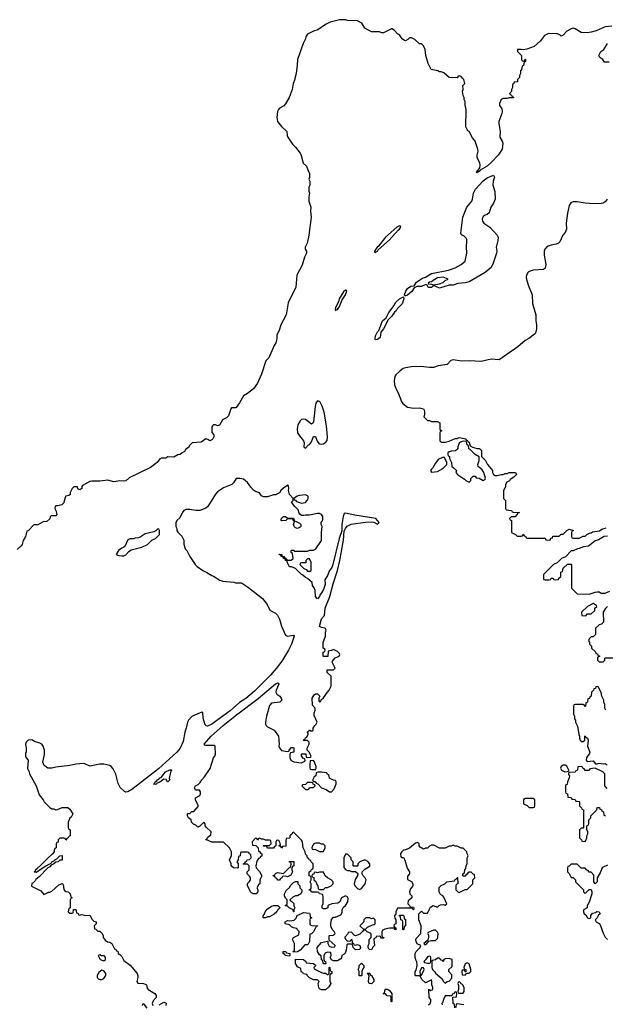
# Model space of a CAD drawing. Header units: inches. Extents: x 2528705 to 2676837, y 911742 to 1023252.
# Tile 26 of 143: x 2571788 to 2577652, y 920722 to 930589. Entities that reach past the tile are written whole.
import ezdxf

# ---------------------------------------------------------------- set-up
doc = ezdxf.new("R2010")
doc.units = ezdxf.units.IN
doc.header["$MEASUREMENT"] = 0
doc.layers.add('C5972', color=7, linetype='Continuous')
doc.layers.add('C5973', color=7, linetype='Continuous')

msp = doc.modelspace()

# ---------------------------------------------------------------- linework, layer by layer
at = {"layer": 'C5972', "color": 5}
for points, elevation in [([(2574544.3, 930000), (2574542, 929990), (2574526.3, 929950), (2574517.6, 929890), (2574486, 929810), (2574450, 929747), (2574433.4, 929726.6), (2574390, 929701.6), (2574378.4, 929690), (2574368.5, 929670), (2574363, 929610), (2574370.8, 929570), (2574410, 929518), (2574462, 929470), (2574464.7, 929430), (2574471.3, 929410), (2574521.1, 929341.1), (2574550, 929311), (2574596, 929250), (2574607.1, 929227.1), (2574626, 929150), (2574659.8, 929119.8), (2574675.3, 929075.3), (2574691, 929050), (2574691.3, 929008.7), (2574682, 928990), (2574694, 928970), (2574694, 928930), (2574682, 928910), (2574682, 928870), (2574691.3, 928850), (2574684.7, 928810), (2574684.7, 928770), (2574702.8, 928710), (2574698.8, 928670), (2574706, 928610), (2574684, 928430), (2574667.3, 928350), (2574646.8, 928310), (2574646.8, 928290), (2574658.8, 928270), (2574658.8, 928250), (2574638.8, 928210), (2574616.3, 928130), (2574563, 928030), (2574552.7, 927907.3), (2574475.5, 927750), (2574454.9, 927630), (2574404, 927530), (2574385.4, 927474.6), (2574361, 927430), (2574362.8, 927390), (2574353.4, 927350), (2574335.8, 927324.2), (2574281.1, 927198.9), (2574250.8, 927169.2), (2574210, 927038), (2574170, 926948), (2574130, 926889), (2574070, 926842), (2574030, 926818), (2573990, 926748), (2573956.9, 926703.1), (2573950, 926698), (2573910, 926698), (2573902, 926690), (2573879.8, 926620.2), (2573859.8, 926600.2), (2573819.6, 926580.4), (2573790, 926526), (2573770, 926518), (2573750, 926528), (2573730, 926528), (2573719.6, 926520.4), (2573711.6, 926508.4), (2573711.6, 926451.6), (2573731.3, 926430), (2573730.8, 926410), (2573721, 926390), (2573710, 926379), (2573690, 926369.2), (2573670, 926382), (2573650, 926388), (2573603.5, 926356.5), (2573514, 926350), (2573490, 926326), (2573476.9, 926303.1), (2573450, 926286), (2573436.9, 926263.1), (2573414, 926250), (2573394, 926230), (2573372, 926228), (2573330, 926206), (2573270, 926208), (2573250, 926195.3), (2573206, 926194), (2573191.1, 926188.9), (2573164.7, 926150), (2573098.8, 926101.2), (2572883.5, 925996.5), (2572850, 925969.2), (2572830, 925965.2), (2572790, 925969.2), (2572730, 925957.2), (2572670, 925973.2), (2572590, 925964), (2572510, 925965.2), (2572490, 925961.2), (2572418, 925922), (2572411.3, 925910), (2572411, 925890), (2572390, 925878), (2572368.7, 925888.7), (2572366, 925906), (2572330, 925908), (2572312, 925890), (2572302, 925870), (2572294, 925850), (2572294, 925830), (2572279.6, 925820.4), (2572250, 925815.3), (2572244.7, 925810), (2572231.6, 925768.4), (2572230, 925748), (2572210, 925728.7), (2572170, 925718), (2572150, 925718), (2572142, 925710), (2572141, 925690), (2572150.8, 925670.8), (2572158, 925630), (2572150, 925618), (2572103.6, 925616.4), (2572092.7, 925607.3), (2572090, 925586), (2572059.6, 925560.4), (2572023.6, 925556.4), (2571970, 925528), (2571930, 925526), (2571872.7, 925467.3), (2571858, 925462), (2571844.7, 925410), (2571822, 925370), (2571812, 925330), (2571802, 925318), (2571762, 925278)], 40), ([(2576783.6, 930000), (2576774, 929990), (2576772.7, 929967.3), (2576738, 929962), (2576732.7, 929947.3), (2576722, 929938), (2576722, 929910), (2576714, 929890), (2576714, 929870), (2576694, 929850), (2576698, 929838), (2576712.7, 929832.7), (2576718, 929818), (2576732.7, 929812.7), (2576732.7, 929807.3), (2576690, 929806), (2576670, 929798), (2576630, 929799), (2576610, 929789), (2576593.4, 929750), (2576591, 929730), (2576614.4, 929694.4), (2576618.8, 929670), (2576617.3, 929650), (2576586, 929570), (2576584.7, 929550), (2576598.8, 929470), (2576596.3, 929410), (2576620.5, 929370), (2576626, 929350), (2576619.3, 929290), (2576579.7, 929230), (2576510, 929156.8), (2576470, 929119.9), (2576399.9, 929080.1), (2576390, 929067.7), (2576375.1, 929064.9), (2576370, 929054), (2576363.6, 929063.6), (2576365.4, 929070), (2576379.8, 929080.2), (2576394, 929106), (2576400.3, 929130), (2576395.2, 929155.2), (2576374.7, 929190), (2576369.2, 929210), (2576369.2, 929230), (2576379.3, 929270), (2576375.1, 929290), (2576349.4, 929370), (2576323.7, 929403.7), (2576290, 929468), (2576276.4, 929476.4), (2576268.4, 929488.4), (2576256.4, 929516.4), (2576258, 929690), (2576248.4, 929731.6), (2576248, 929770), (2576238, 929790), (2576238, 929810), (2576228, 929830), (2576222, 929870), (2576228, 929890), (2576226, 929930), (2576246, 929950), (2576235.3, 929990), (2576226.3, 930000)], 40), ([(2577670, 928792), (2577650, 928764), (2577630, 928749.5), (2577590, 928745.1), (2577493.2, 928746.8), (2577450, 928749.4), (2577370, 928764), (2577330, 928762), (2577306.8, 928753.2), (2577290, 928726), (2577274, 928650), (2577260.7, 928550), (2577262, 928490), (2577250, 928455.3), (2577226.8, 928430), (2577195.9, 928364.1), (2577184.7, 928350), (2577161.4, 928338.6), (2577110, 928329.3), (2577070, 928316), (2577047.3, 928290), (2577040.7, 928270), (2577039.1, 928230), (2577055.9, 928135.9), (2577050, 928098), (2577033, 928087), (2576930, 928077.6), (2576898, 928070), (2576881.1, 928058.9), (2576861.6, 928030), (2576859.3, 928010), (2576863.9, 927983.9), (2576882.8, 927922.8), (2576921, 927830), (2576923.5, 927743.5), (2576956, 927630), (2576954.8, 927570), (2576962.8, 927530), (2576964, 927490), (2576952.2, 927447.8), (2576943.4, 927436.6), (2576887.1, 927392.9), (2576850, 927373.2), (2576776, 927310), (2576590, 927180.9), (2576510, 927187), (2576410, 927165.1), (2576290, 927169.5), (2576213.2, 927166.8), (2576130, 927179.3), (2576106.6, 927173.4), (2576068.1, 927131.9), (2575978.5, 927121.5), (2575930, 927103.7), (2575890, 927102.4), (2575806, 927114), (2575710, 927109.6), (2575650, 927100.5), (2575627.7, 927092.3), (2575596.3, 927070), (2575555.5, 927030), (2575545.8, 927014.2), (2575539.1, 926970), (2575542, 926930), (2575561.1, 926881.1), (2575578.8, 926850), (2575610, 926762), (2575623.5, 926743.5), (2575670, 926704.7), (2575730, 926696), (2575790, 926698.8), (2575830.9, 926690.9), (2575842, 926670), (2575842, 926630), (2575834, 926610), (2575870, 926574), (2575890, 926572), (2575910, 926562), (2575970, 926562), (2575994, 926550), (2575994, 926490), (2575998, 926478), (2576014, 926470), (2575998, 926462), (2575994, 926450), (2575994, 926370), (2576010, 926354), (2576050, 926354), (2576090, 926364.7), (2576148.4, 926391.6), (2576170, 926392), (2576190, 926402), (2576254, 926390), (2576258, 926378), (2576272, 926372), (2576278, 926358), (2576290, 926354), (2576298, 926318), (2576323.6, 926303.6), (2576370, 926292), (2576391.6, 926291.6), (2576412.7, 926272.7), (2576412.7, 926212.7), (2576450.9, 926170.9), (2576472, 926130), (2576522, 926070), (2576522, 926050), (2576534, 926030), (2576550, 926022), (2576570, 926022), (2576610, 926032), (2576630, 926032), (2576650, 926042), (2576670, 926042), (2576690, 926052), (2576754, 926050), (2576762, 926030), (2576735.3, 926004.7), (2576699.6, 925980.4), (2576691.1, 925968.9), (2576665.4, 925954.6), (2576652, 925930), (2576651.6, 925908.4), (2576634, 925870), (2576634, 925790), (2576654, 925770), (2576654, 925690), (2576658, 925678), (2576711.6, 925671.6), (2576718, 925658), (2576730, 925654), (2576792, 925652), (2576786, 925646), (2576774, 925646), (2576770, 925626), (2576758, 925622), (2576750, 925606), (2576710, 925606), (2576694, 925590), (2576698, 925578), (2576714, 925570), (2576714, 925450), (2576751.6, 925431.6), (2576770, 925414), (2576810, 925414), (2576822, 925418), (2576830, 925434), (2576838, 925418), (2576852.7, 925412.7), (2576858, 925398), (2576870, 925394), (2577050, 925394), (2577058, 925378), (2577090, 925374), (2577102, 925378), (2577107.3, 925392.7), (2577122, 925398), (2577127.3, 925412.7), (2577190, 925414), (2577210, 925434), (2577230, 925434), (2577266, 925470), (2577290, 925482), (2577334, 925470), (2577318, 925462), (2577314, 925450), (2577314, 925410), (2577318, 925398), (2577330, 925394), (2577390, 925394), (2577430, 925414), (2577450, 925414), (2577468.4, 925431.6), (2577495.3, 925444.7), (2577510, 925446), (2577524, 925456), (2577592.3, 925467.7), (2577617.2, 925482.8), (2577662, 925498)], 60), ([(2575883.1, 920716.9), (2575898, 920730), (2575906, 920750), (2575906, 920770), (2575888, 920790), (2575886, 920874), (2575902, 920862), (2575926, 920870), (2575926, 920890), (2575916.4, 920916.4), (2575915.3, 920955.3), (2575910, 920966), (2575850, 920938), (2575815.3, 920970), (2575802, 921002), (2575790, 921006), (2575750, 921006), (2575748, 921010), (2575748, 921050), (2575756.4, 921063.6), (2575768, 921110), (2575766, 921150), (2575758, 921158), (2575748, 921190), (2575748, 921230), (2575758, 921250), (2575798, 921290), (2575806, 921310), (2575769.3, 921329.3), (2575759, 921350), (2575755.3, 921370), (2575758, 921382), (2575806, 921430), (2575808, 921510), (2575786, 921570), (2575786, 921630), (2575810, 921654), (2575830, 921634), (2575870, 921634), (2575903.1, 921696.9), (2575928.4, 921711.6), (2575970, 921694), (2575987.3, 921712.7), (2576000.4, 921719.6), (2576030, 921722), (2576050, 921714), (2576066, 921730), (2576036.4, 921796.4), (2576026, 921810), (2576003.1, 921823.1), (2575988, 921850), (2575988.9, 921891.1), (2576010, 921912), (2576046, 921930), (2576066, 921950), (2576142, 921958), (2576147.3, 921972.7), (2576162, 921978), (2576167.3, 921992.7), (2576172.7, 921992.7), (2576174, 921930), (2576158, 921922), (2576154, 921910), (2576154, 921870), (2576174, 921850), (2576190, 921842), (2576250, 921874), (2576270, 921874), (2576326, 921930), (2576326, 921970), (2576346, 921990), (2576342, 922022), (2576327.3, 922027.3), (2576310, 922046), (2576290, 922046), (2576278, 922042), (2576270, 922026), (2576258, 922022), (2576250, 922006), (2576230, 922006), (2576226, 922010), (2576226, 922030), (2576242, 922038), (2576246, 922070), (2576256.4, 922083.6), (2576258, 922110), (2576267.3, 922132.7), (2576268, 922190), (2576278, 922210), (2576268.4, 922228.4), (2576266, 922250), (2576227.3, 922287.3), (2576210, 922288), (2576170, 922308), (2576150, 922308), (2576130, 922315.3), (2576110, 922308), (2576090, 922308), (2576050, 922288), (2575990, 922288), (2575936.4, 922316.4), (2575910, 922318), (2575890, 922308), (2575870, 922288), (2575850, 922288), (2575830, 922278), (2575796.4, 922296.4), (2575788, 922310), (2575788, 922330), (2575770, 922342), (2575750, 922338), (2575690, 922286), (2575651.6, 922268.4), (2575630, 922266), (2575610, 922246), (2575602, 922230), (2575603.6, 922203.6), (2575612.7, 922192.7), (2575630, 922192), (2575645.4, 922165.4), (2575667.1, 922087.1), (2575691, 922050), (2575692, 922030), (2575672.7, 922007.3), (2575672.7, 921972.7), (2575710, 921952), (2575724.7, 921930), (2575724.7, 921910), (2575702, 921878), (2575692, 921850), (2575694, 921830), (2575714, 921810), (2575714, 921790), (2575692.7, 921767.3), (2575678, 921762), (2575674, 921730), (2575692.7, 921712.7), (2575698, 921698), (2575730, 921694), (2575734, 921690), (2575732.7, 921667.3), (2575727.3, 921667.3), (2575722, 921682), (2575710, 921686), (2575570, 921686), (2575554, 921650), (2575554, 921630), (2575542, 921610), (2575543.6, 921583.6), (2575554, 921570), (2575554, 921530), (2575538, 921522), (2575534, 921510), (2575538, 921498), (2575554, 921490), (2575552.7, 921467.3), (2575546, 921470), (2575542, 921482), (2575530, 921486), (2575490, 921486), (2575445.4, 921474.6), (2575418, 921462), (2575412.7, 921447.3), (2575412.7, 921412.7), (2575418, 921398), (2575434, 921390), (2575430, 921386), (2575410, 921386), (2575402, 921402), (2575390, 921406), (2575358, 921402), (2575352.7, 921387.3), (2575338, 921382), (2575334, 921370), (2575342, 921310), (2575324.7, 921295.3), (2575310, 921268.7), (2575286, 921270), (2575278, 921290), (2575278, 921310), (2575288, 921330), (2575288, 921370), (2575306, 921390), (2575306, 921430), (2575268.4, 921448.4), (2575250, 921466), (2575230, 921466), (2575222, 921450), (2575195.3, 921424.7), (2575150, 921408), (2575136.4, 921416.4), (2575110, 921446), (2575078, 921442), (2575072.7, 921427.3), (2575043.6, 921396.4), (2575042, 921390), (2575050, 921374), (2575070, 921354), (2575102, 921358), (2575107.3, 921372.7), (2575112.7, 921372.7), (2575118, 921338), (2575132, 921332), (2575138, 921318), (2575150, 921314), (2575170, 921322), (2575194, 921310), (2575202, 921290), (2575194, 921270), (2575150, 921268), (2575128, 921290), (2575122, 921322), (2575110, 921326), (2575070, 921326), (2575063.6, 921316.4), (2575055.3, 921264.7), (2575045.4, 921234.6), (2575036.9, 921223.1), (2575014, 921210), (2575011.6, 921188.4), (2575003.6, 921176.4), (2574970, 921158), (2574930, 921158), (2574908.7, 921168.7), (2574898, 921190), (2574906, 921210), (2574902, 921242), (2574870, 921246), (2574845.4, 921234.6), (2574832, 921210), (2574832.7, 921172.7), (2574838, 921158), (2574851.6, 921151.6), (2574854, 921130), (2574850, 921126), (2574830, 921126), (2574826, 921130), (2574822, 921162), (2574808.4, 921168.4), (2574807.3, 921207.3), (2574790, 921218), (2574768.7, 921250), (2574768, 921290), (2574810, 921342), (2574870, 921354), (2574874, 921354), (2574874, 921330), (2574885.4, 921305.4), (2574910, 921294), (2574942, 921298), (2574946, 921310), (2574886, 921366), (2574887.3, 921412.7), (2574930, 921414), (2574946, 921430), (2574938, 921450), (2574924, 921464), (2574903.1, 921503.1), (2574902, 921530), (2574908.4, 921571.6), (2574930, 921594), (2574950, 921594), (2575002, 921618), (2575016.4, 921643.6), (2575018, 921670), (2575030, 921694), (2575050, 921712), (2575075.3, 921750), (2575078, 921778), (2575074, 921794), (2575050, 921808), (2575011.6, 921788.4), (2574992, 921750), (2574979.8, 921740.2), (2574970, 921735.3), (2574912, 921728), (2574883.6, 921716.4), (2574874, 921710), (2574874, 921690), (2574850, 921678), (2574830, 921678), (2574823.1, 921683.1), (2574818, 921690), (2574818, 921710), (2574827.3, 921732.7), (2574828, 921790), (2574822, 921822), (2574790, 921828), (2574782, 921842), (2574770, 921846), (2574710, 921846), (2574702, 921862), (2574686, 921870), (2574702, 921878), (2574706, 921890), (2574706, 921930), (2574698, 921950), (2574706, 921970), (2574706, 921990), (2574702, 922002), (2574686, 922010), (2574686, 922050), (2574702, 922058), (2574710, 922074), (2574722, 922078), (2574726, 922090), (2574726, 922130), (2574706, 922150), (2574702, 922162), (2574686, 922170), (2574682, 922182), (2574670, 922186), (2574666, 922210), (2574650, 922226), (2574648, 922250), (2574626, 922290), (2574618, 922350), (2574610, 922366), (2574530, 922446), (2574518, 922442), (2574512.7, 922427.3), (2574494, 922410), (2574494, 922390), (2574490, 922386), (2574458, 922382), (2574454, 922370), (2574452.7, 922307.3), (2574418, 922302), (2574410, 922286), (2574402, 922302), (2574387.3, 922307.3), (2574387.3, 922312.7), (2574398, 922322), (2574396.4, 922336.4), (2574382, 922362), (2574370, 922366), (2574358, 922362), (2574354, 922350), (2574354, 922310), (2574338, 922302), (2574330, 922286), (2574270, 922286), (2574262, 922302), (2574230, 922306), (2574226, 922310), (2574230, 922314), (2574290, 922314), (2574306, 922330), (2574302, 922362), (2574290, 922366), (2574248, 922368), (2574230, 922378), (2574210, 922378), (2574190, 922386), (2574178, 922382), (2574170, 922366), (2574162, 922382), (2574150, 922386), (2574114, 922350), (2574118, 922318), (2574152.7, 922312.7), (2574174, 922290), (2574178, 922258), (2574190, 922254), (2574198, 922238), (2574214, 922230), (2574212.7, 922207.3), (2574198, 922202), (2574192, 922188), (2574178, 922182), (2574163.6, 922156.4), (2574152, 922110), (2574154, 922090), (2574190, 922054), (2574212, 922010), (2574194, 921970), (2574192, 921930), (2574179.6, 921920.4), (2574162, 921890), (2574172, 921870), (2574172, 921850), (2574154, 921830), (2574130, 921828.7), (2574110, 921838), (2574098, 921850), (2574067.3, 921912.7), (2574067.3, 921932.7), (2574090, 921954), (2574098, 921970), (2574098, 921990), (2574090, 922006), (2574066, 922030), (2574066, 922050), (2574086, 922070), (2574086, 922110), (2574070, 922126), (2574030, 922126), (2574026, 922130), (2574042, 922138), (2574047.3, 922152.7), (2574062, 922158), (2574066, 922170), (2574087.3, 922172.7), (2574106, 922190), (2574102, 922222), (2574090, 922226), (2574082, 922242), (2574070, 922246), (2574010, 922246), (2573998, 922242), (2573994, 922210), (2573978, 922202), (2573974, 922170), (2573962, 922150), (2573974, 922130), (2573974, 922090), (2573970, 922086), (2573928.4, 922088.4), (2573906, 922110), (2573906, 922130), (2573888, 922170), (2573907.3, 922212.7), (2573908, 922230), (2573908, 922250), (2573888.4, 922288.4), (2573830, 922346), (2573710, 922348), (2573667.3, 922367.3), (2573648.7, 922368.7), (2573650, 922374), (2573662, 922378), (2573667.3, 922392.7), (2573690, 922414), (2573702, 922418), (2573706, 922450), (2573656.4, 922496.4), (2573646, 922510), (2573646, 922530), (2573630, 922546), (2573590, 922506), (2573570, 922498), (2573550, 922518), (2573527.3, 922527.3), (2573507.3, 922547.3), (2573506, 922570), (2573478, 922590), (2573468, 922610), (2573467.3, 922632.7), (2573490, 922634), (2573510, 922654), (2573530, 922654), (2573576.4, 922703.6), (2573576.4, 922716.4), (2573548.4, 922768.4), (2573548, 922790), (2573590, 922814), (2573598, 922830), (2573598, 922850), (2573587.3, 922867.3), (2573548.4, 922868.4), (2573538, 922890), (2573549.3, 922910.7), (2573575.3, 922924.7), (2573595.3, 922944.7), (2573610, 922972), (2573638, 923002), (2573693.6, 923086.4), (2573729.3, 923190.7), (2573742, 923210), (2573748, 923230), (2573746, 923310), (2573735.3, 923315.3), (2573650, 923315.3), (2573640.2, 923320.2), (2573635.3, 923330), (2573706, 923410), (2573825.4, 923514.6), (2573958.1, 923621.9), (2574174.9, 923785.1), (2574350, 923933.4), (2574363.6, 923936.4), (2574370, 923942.8), (2574379.1, 923939.1), (2574382.8, 923930), (2574354.8, 923870), (2574351, 923850), (2574362, 923830), (2574391.3, 923810), (2574404.7, 923790), (2574411.1, 923768.9), (2574394, 923750), (2574310, 923739), (2574290, 923715.3), (2574259.1, 923610), (2574250.7, 923550), (2574250.7, 923530), (2574256.3, 923516.3), (2574270, 923504), (2574336, 923470), (2574378, 923410), (2574386.8, 923330), (2574384, 923310), (2574390, 923292), (2574410, 923266), (2574470, 923254), (2574482, 923258), (2574486, 923270), (2574510, 923294), (2574530, 923294), (2574534, 923290), (2574532, 923250), (2574498, 923242), (2574492.7, 923227.3), (2574492, 923190), (2574506, 923166), (2574531.6, 923151.6), (2574610, 923142), (2574642, 923158), (2574646, 923170), (2574642, 923182), (2574630, 923186), (2574608, 923210), (2574608, 923230), (2574612.7, 923232.7), (2574652.7, 923232.7), (2574658, 923198), (2574670, 923194), (2574702, 923198), (2574706, 923210), (2574698, 923230), (2574690, 923246), (2574668, 923268), (2574668, 923290), (2574686, 923330), (2574686, 923350), (2574670, 923366), (2574630, 923366), (2574626, 923370), (2574642, 923378), (2574650, 923394), (2574662, 923398), (2574678, 923430), (2574678, 923438), (2574668.4, 923448.4), (2574670, 923454), (2574682, 923458), (2574690, 923474), (2574702, 923462), (2574716.4, 923463.6), (2574726, 923470), (2574726, 923490), (2574743.1, 923516.9), (2574758, 923530), (2574766, 923550), (2574736.4, 923616.4), (2574736.4, 923643.6), (2574746, 923670), (2574746, 923690), (2574720.4, 923720.4), (2574715.3, 923790), (2574736.4, 923823.6), (2574750, 923832), (2574770, 923832), (2574794, 923810), (2574782, 923790), (2574783.6, 923763.6), (2574790, 923754), (2574802, 923758), (2574807.3, 923772.7), (2574830, 923794), (2574868.9, 923851.1), (2574888, 923870), (2574906, 923910), (2574906, 924010), (2574867.3, 924047.3), (2574866, 924070), (2574870, 924074), (2574930, 924074), (2574946, 924090), (2574918, 924150), (2574920.4, 924159.6), (2574947.3, 924192.7), (2574986, 924210), (2574993.6, 924226.4), (2574990, 924238), (2574970, 924258), (2574930, 924278), (2574910, 924266), (2574878, 924262), (2574872.7, 924207.3), (2574830, 924206), (2574826, 924210), (2574826, 924250), (2574842, 924258), (2574846, 924270), (2574842, 924282), (2574826, 924290), (2574827.3, 924347.3), (2574848.7, 924410), (2574848.7, 924451.3), (2574858, 924470), (2574846, 924490), (2574810, 924498), (2574789.4, 924509.4), (2574810, 924584), (2574841.5, 924618.5), (2574848.1, 924691.9), (2574892.3, 924810), (2574925.6, 924934.4), (2574969.7, 925070), (2574992.6, 925170), (2575030, 925374), (2575036.5, 925463.5), (2575048.7, 925490), (2575066.8, 925513.2), (2575106.7, 925533.3), (2575250, 925554.7), (2575310, 925558.5), (2575334.3, 925554.3), (2575370, 925534.9), (2575387, 925550), (2575353.6, 925590), (2575143.1, 925623.1), (2575050, 925645.2), (2575038, 925642), (2575025.5, 925610), (2575014.8, 925530), (2575012, 925468), (2574986.8, 925390), (2574924.4, 925130), (2574910, 925093.2), (2574890.7, 925070), (2574870, 925018), (2574843.6, 924976.4), (2574847.3, 924930), (2574830, 924879), (2574810, 924844), (2574796, 924830), (2574790, 924808), (2574770, 924786), (2574748.4, 924808.4), (2574746, 924870), (2574736.4, 924896.4), (2574720.4, 924920.4), (2574715.3, 924950), (2574670, 924988), (2574650, 924998), (2574623.1, 925023.1), (2574609, 925029), (2574550, 925088), (2574510, 925106), (2574490, 925106), (2574466, 925154), (2574466, 925166), (2574450, 925168), (2574446, 925186), (2574430, 925188), (2574426, 925206), (2574406, 925210), (2574402, 925222), (2574390, 925226), (2574386, 925234), (2574411.1, 925231.1), (2574414, 925214), (2574434, 925210), (2574438, 925198), (2574450, 925194), (2574458, 925178), (2574472.7, 925172.7), (2574507.3, 925172.7), (2574526, 925190), (2574518, 925238), (2574506, 925250), (2574506, 925270), (2574510, 925274), (2574530, 925272), (2574542, 925262), (2574670, 925262), (2574690, 925271.3), (2574730, 925271.3), (2574752.9, 925287.1), (2574808.7, 925370), (2574809.4, 925450.6), (2574815.3, 925510), (2574806, 925530), (2574806, 925550), (2574818, 925562), (2574824, 925576), (2574822.7, 925610), (2574811.5, 925631.5), (2574790, 925640.9), (2574770, 925640.9), (2574690, 925624), (2574650, 925624), (2574630, 925619), (2574610, 925622), (2574593.6, 925633.6), (2574585.2, 925645.2), (2574575.5, 925675.5), (2574542, 925710), (2574520.4, 925740.4), (2574506, 925750), (2574526, 925770), (2574526, 925790), (2574489, 925830), (2574479, 925870), (2574482, 925890), (2574478, 925918), (2574470, 925926), (2574463.6, 925916.4), (2574430, 925895.3), (2574402, 925870), (2574390, 925848), (2574350, 925826), (2574330, 925828), (2574270, 925808.7), (2574230, 925808.7), (2574210, 925818), (2574188.9, 925848.9), (2574150, 925862), (2574130, 925875.3), (2574103.2, 925903.2), (2574069, 925950), (2574030, 925984), (2573992.1, 925992.1), (2573954, 925990), (2573930, 925948), (2573912, 925930), (2573830, 925899), (2573770, 925857.2), (2573750, 925834), (2573670.6, 925710), (2573650, 925692.7), (2573590, 925669.2), (2573550, 925669), (2573490, 925681.2), (2573450, 925679), (2573430.7, 925669.3), (2573413.7, 925646.3), (2573390, 925598), (2573362, 925570), (2573352.7, 925547.3), (2573352, 925510), (2573362, 925490), (2573362, 925470), (2573370, 925454), (2573410, 925414), (2573430, 925374), (2573431.6, 925331.6), (2573446, 925286), (2573462, 925270), (2573491.1, 925211.1), (2573544.7, 925130), (2573564.7, 925110), (2573622, 925070), (2573662, 925050), (2573710, 925018), (2573730, 925011.3), (2573791.1, 924971.1), (2573822, 924962), (2573930.9, 924950.9), (2573950, 924944.7), (2574010, 924944.7), (2574079.8, 924899.8), (2574218.8, 924790), (2574264.7, 924730), (2574291.6, 924671.6), (2574350, 924642), (2574370, 924622), (2574390, 924582), (2574410.7, 924510.7), (2574450, 924422), (2574470, 924411), (2574530, 924422), (2574534.8, 924410), (2574530.8, 924390.8), (2574508.2, 924330), (2574478.7, 924270), (2574418, 924170), (2574373, 924107), (2574299.7, 924020.3), (2574139.5, 923860.5), (2574053.3, 923786.7), (2573990, 923745.3), (2573896.9, 923663.1), (2573710, 923528.2), (2573669.4, 923509.4), (2573654, 923514), (2573644, 923524), (2573624, 923590), (2573622, 923642), (2573610, 923648), (2573530, 923617), (2573510, 923604.5), (2573476.4, 923570), (2573466.7, 923550), (2573455.5, 923490), (2573440.5, 923450), (2573423.8, 923356.2), (2573393, 923290), (2573360.4, 923250), (2573176.8, 923083.2), (2572998.9, 922941.1), (2572910, 922874.7), (2572870, 922852.3), (2572849.4, 922849.4), (2572835.5, 922855.5), (2572794.8, 922894.8), (2572774.2, 922934.2), (2572749.4, 923029.4), (2572722, 923082), (2572704.7, 923104.7), (2572690, 923115.3), (2572630, 923129), (2572590, 923129), (2572490, 923109), (2572433.6, 923133.6), (2572390, 923133.2), (2572350, 923129), (2572290, 923114), (2572150, 923099.3), (2572110, 923089.2), (2572069.2, 923089.2), (2572034, 923114), (2572018, 923150), (2572035.5, 923224.5), (2572036, 923270), (2572024, 923310), (2572010, 923328.7), (2571990, 923339.3), (2571935.1, 923355.1), (2571910, 923372.3), (2571870.9, 923369.1), (2571851.3, 923350), (2571844.7, 923330), (2571852, 923290), (2571851.6, 923251.6), (2571845.4, 923234.6), (2571844.7, 923210), (2571851.1, 923191.1), (2571871.3, 923170), (2571865.4, 923085.4), (2571882, 923050), (2571884.7, 923030), (2571951.3, 922910), (2571982, 922822), (2572022, 922770), (2572032, 922750), (2572094, 922690), (2572110, 922682), (2572130, 922682), (2572150, 922672), (2572167.3, 922672.7), (2572212.7, 922692.7), (2572270, 922694), (2572290, 922678), (2572318, 922630), (2572302, 922598), (2572290, 922586), (2572272.7, 922547.3), (2572274, 922490), (2572278, 922478), (2572294, 922470), (2572294, 922410), (2572278, 922402), (2572274, 922390), (2572258, 922382), (2572250, 922368), (2572242, 922382), (2572230, 922386), (2572190, 922386), (2572174, 922370), (2572172.7, 922347.3), (2572158, 922342), (2572154, 922330), (2572154, 922290), (2572138, 922282), (2572132, 922268), (2572131.3, 922250), (2572113.7, 922226.3), (2572071.3, 922190), (2571982, 922098), (2571970, 922093.2), (2571961, 922079), (2571946, 922070), (2571943.6, 922056.4), (2571934, 922050), (2571952.9, 922047.1), (2572049, 922111), (2572102, 922138), (2572110, 922151.3), (2572136.4, 922163.6), (2572138, 922170), (2572159, 922181), (2572190, 922211.3), (2572211.6, 922211.6), (2572214, 922166), (2572190, 922166), (2572174, 922150), (2572150, 922148), (2572130.9, 922129.1), (2572103.6, 922116.4), (2572090, 922098), (2572070, 922088), (2571982, 921998), (2571947.7, 921972.3), (2571941, 921959), (2571921, 921939), (2571907.9, 921932.1), (2571906.4, 921906.4), (2571998, 921858), (2572030, 921822), (2572075.3, 921844.7), (2572090, 921846), (2572110, 921856), (2572180.2, 921919.8), (2572212, 921932), (2572222, 921922), (2572230, 921874), (2572238, 921858), (2572250, 921851.3), (2572272, 921850), (2572292, 921830), (2572298, 921798), (2572314, 921790), (2572298, 921782), (2572292.7, 921767.3), (2572294, 921690), (2572278, 921682), (2572274, 921650), (2572290, 921634), (2572310, 921634), (2572322, 921638), (2572327.3, 921672.7), (2572350, 921672), (2572358, 921638), (2572372, 921632), (2572378, 921618), (2572390, 921614), (2572410, 921622), (2572450, 921612), (2572490, 921614), (2572511.6, 921571.6), (2572530, 921554), (2572554, 921550), (2572554, 921530), (2572534, 921510), (2572538, 921478), (2572550, 921474), (2572570, 921454), (2572590, 921454), (2572610, 921434), (2572624.7, 921410), (2572624.7, 921390), (2572643.5, 921363.5), (2572666.8, 921346.8), (2572690, 921344.7), (2572711.3, 921330), (2572738, 921278), (2572750, 921274), (2572758, 921258), (2572770, 921254), (2572774, 921230), (2572790, 921222), (2572810, 921202), (2572830, 921162), (2572894.4, 921114.4), (2572964.7, 921030), (2572972, 921010), (2572972, 920990), (2572962, 920950), (2572970, 920934), (2573028.4, 920931.6), (2573045.4, 920925.4), (2573056, 920916), (2573064.7, 920884.7), (2573074, 920870), (2573142, 920830), (2573154, 920810), (2573154, 920790), (2573123.6, 920756.4), (2573114, 920730), (2573122, 920710)], 60), ([(2577673.6, 925413.6), (2577642, 925410), (2577583.5, 925376.5), (2577550, 925368), (2577485.4, 925314.6), (2577432.7, 925307.3), (2577391.6, 925288.4), (2577372.7, 925287.3), (2577330, 925266), (2577310, 925266), (2577252.7, 925207.3), (2577214, 925190), (2577170, 925146), (2577134, 925130), (2577034, 925030), (2577034, 924990), (2577038, 924978), (2577050, 924974), (2577090, 924974), (2577102, 924978), (2577110, 924994), (2577130, 924994), (2577138, 924978), (2577150, 924974), (2577182, 924978), (2577187.3, 924992.7), (2577206, 925010), (2577208.4, 925051.6), (2577222, 925058), (2577230, 925094), (2577250, 925114), (2577262, 925118), (2577270, 925134), (2577310, 925134), (2577314, 925130), (2577312.7, 924892.7), (2577370, 924834), (2577490, 924832), (2577550, 924852), (2577570, 924854), (2577590, 924854), (2577610, 924842), (2577650, 924842), (2577696.4, 924863.6)], 60), ([(2577674, 924710), (2577650, 924686), (2577632, 924650), (2577634, 924550), (2577614, 924530), (2577590, 924526), (2577554, 924490), (2577552.7, 924427.3), (2577530, 924406), (2577510, 924406), (2577490, 924386), (2577484.7, 924364.7), (2577494, 924350), (2577494, 924330), (2577514, 924310), (2577514, 924290), (2577552.7, 924252.7), (2577558, 924238), (2577572.7, 924232.7), (2577578, 924218), (2577592.7, 924212.7), (2577592.7, 924207.3), (2577578, 924202), (2577574, 924190), (2577574, 924170), (2577590, 924154), (2577630, 924154), (2577646, 924170), (2577646, 924190), (2577650, 924194), (2577790, 924194)], 60), ([(2577658, 923670), (2577648, 923690), (2577647.3, 923727.3), (2577638, 923750), (2577638, 923770), (2577618, 923810), (2577610, 923846), (2577582, 923902), (2577570, 923906), (2577558, 923902), (2577552.7, 923887.3), (2577538, 923882), (2577534, 923870), (2577514, 923850), (2577511.6, 923808.4), (2577498, 923802), (2577492.7, 923787.3), (2577478, 923782), (2577474, 923750), (2577458, 923742), (2577452.7, 923707.3), (2577447.3, 923707.3), (2577442, 923722), (2577430, 923726), (2577350, 923726), (2577338, 923722), (2577334, 923710), (2577334, 923630), (2577342, 923610), (2577343.6, 923583.6), (2577354, 923570), (2577354, 923550), (2577374, 923510), (2577385.4, 923425.4), (2577394, 923410), (2577394, 923390), (2577402, 923370), (2577410, 923354), (2577430, 923354), (2577446, 923370), (2577446, 923410), (2577450, 923414), (2577458, 923398), (2577474, 923390), (2577482, 923370), (2577474, 923310), (2577498, 923250), (2577491.6, 923228.4), (2577463.6, 923196.4), (2577462, 923170), (2577470, 923154), (2577530, 923162), (2577552.7, 923132.7), (2577570, 923132), (2577590, 923138), (2577630, 923132), (2577650, 923134), (2577670, 923122)], 60), ([(2577670, 922886), (2577647.3, 922912.7), (2577646, 923030), (2577626, 923050), (2577550, 923088), (2577498, 923082), (2577490, 923066), (2577450, 923066), (2577442, 923082), (2577427.3, 923087.3), (2577422, 923102), (2577390, 923106), (2577378, 923102), (2577374, 923070), (2577358, 923062), (2577351.6, 923048.4), (2577290, 923046), (2577282, 923038), (2577283.6, 923023.6), (2577292, 923012), (2577291.6, 922991.6), (2577272, 922950), (2577270, 922926), (2577258, 922922), (2577254, 922910), (2577254, 922850), (2577258, 922838), (2577274, 922830), (2577278, 922798), (2577310, 922794), (2577318, 922778), (2577350, 922774), (2577358, 922758), (2577390, 922754), (2577394, 922750), (2577394, 922710), (2577414, 922690), (2577418, 922678), (2577434, 922670), (2577434, 922490), (2577430, 922486), (2577410, 922486), (2577394, 922470), (2577394, 922390), (2577414, 922370), (2577418, 922358), (2577450, 922354), (2577456.4, 922363.6), (2577468, 922390), (2577468.4, 922411.6), (2577478, 922430), (2577476.4, 922456.4), (2577466, 922470), (2577466, 922510), (2577482, 922518), (2577486, 922530), (2577486, 922570), (2577506, 922590), (2577506, 922610), (2577566, 922670), (2577570, 922694), (2577592.7, 922692.7), (2577598, 922678), (2577612.7, 922672.7), (2577618, 922658), (2577634, 922650), (2577638, 922618), (2577654, 922610)], 60), ([(2577675.3, 922115.3), (2577630, 922097.2), (2577621, 922090), (2577602, 922038), (2577571.3, 921990), (2577572, 921950), (2577550, 921928.7), (2577538, 921950), (2577536.4, 922016.4), (2577510, 922046), (2577490, 922046), (2577482, 922062), (2577467.3, 922067.3), (2577450, 922086), (2577410, 922086), (2577370, 922126), (2577310, 922126), (2577290, 922106), (2577278, 922102), (2577274, 922090), (2577274, 922050), (2577291.6, 922031.6), (2577310, 921994), (2577330, 921994), (2577354, 921970), (2577354, 921950), (2577434, 921870), (2577434, 921850), (2577450, 921834), (2577490, 921874), (2577511.6, 921871.6), (2577518, 921850), (2577518, 921830), (2577490, 921746), (2577472, 921710), (2577472, 921690), (2577434, 921670), (2577434, 921650), (2577442, 921630), (2577458, 921618), (2577474, 921590), (2577490, 921582), (2577506, 921590), (2577508.4, 921611.6), (2577524, 921636), (2577556.4, 921643.6), (2577568.9, 921651.1), (2577592, 921650), (2577602, 921630), (2577584.7, 921615.3), (2577572, 921590), (2577552, 921570), (2577562, 921550), (2577591.1, 921531.1), (2577599.8, 921519.8), (2577630, 921434), (2577650, 921394), (2577674, 921370)], 60), ([(2576146, 920686), (2576142, 920722), (2576128, 920730), (2576126, 920794), (2576162, 920798), (2576166, 920830), (2576162, 920842), (2576150, 920846), (2576132.7, 920827.3), (2576118, 920822), (2576114, 920806), (2576050, 920806), (2576031.3, 920770), (2576022, 920738), (2576014, 920730), (2576018, 920718)], 60), ([(2573064, 920684), (2573030, 920726), (2573018, 920722), (2573014, 920710)], 60), ([(2573183.1, 920716.9), (2573230, 920742), (2573252.7, 920732.7), (2573252, 920710)], 60), ([(2576236.4, 920716.4), (2576170, 920726), (2576158, 920722), (2576154, 920690)], 60)]:
    msp.add_lwpolyline(points, dxfattribs=dict(at, elevation=elevation))
for points, elevation in [([(2575990, 927898), (2575930, 927926), (2575910, 927906), (2575885.2, 927905.2), (2575878, 927910), (2575868.7, 927928.7), (2575853.6, 927933.6), (2575810, 927913.6), (2575763.5, 927916.5), (2575739.3, 927900.7), (2575715.1, 927864.9), (2575670, 927827.8), (2575650, 927822.7), (2575643.2, 927823.2), (2575641.2, 927830), (2575653.3, 927870), (2575670, 927896.3), (2575703, 927917), (2575736.5, 927923.5), (2575761.7, 927958.3), (2575784.9, 927975.1), (2575822.7, 927997.3), (2575850, 928007.3), (2575910, 928045.5), (2576082.6, 928077.4), (2576150, 928102.8), (2576210, 928135.8), (2576247.8, 928170), (2576267, 928250), (2576262.9, 928317.1), (2576266.8, 928366.8), (2576265.6, 928385.6), (2576258.6, 928398.6), (2576238.9, 928418.9), (2576213.6, 928433.6), (2576205.2, 928450), (2576223.7, 928610), (2576264.5, 928710), (2576316.3, 928770), (2576323.5, 928790), (2576331.3, 928850), (2576352.3, 928890), (2576430, 928975), (2576470, 929004.2), (2576531, 929030), (2576541.6, 929010), (2576530.3, 928970), (2576527, 928930), (2576546.6, 928866.6), (2576550.3, 928790), (2576532.7, 928750), (2576504.9, 928710), (2576488.1, 928651.9), (2576470, 928636), (2576450, 928629.4), (2576430, 928616), (2576419.3, 928590), (2576422, 928570), (2576436.3, 928550), (2576494.9, 928510), (2576567.7, 928430), (2576578, 928410), (2576575.5, 928375.5), (2576559.1, 928310), (2576564.9, 928270), (2576563, 928250), (2576530, 928149), (2576510, 928104), (2576450, 928054), (2576290, 927961.2), (2576250, 927952.7), (2576174.4, 927945.6), (2576130, 927929.2), (2576090, 927929)], 40), ([(2575590, 928522), (2575564.9, 928510), (2575449.7, 928410.3), (2575380.4, 928319.6), (2575367.6, 928310), (2575341.1, 928270), (2575341.1, 928261.1), (2575350, 928255.5), (2575355.9, 928264.1), (2575370, 928269.2), (2575377.8, 928282.2), (2575490, 928384.2), (2575579.3, 928480.7), (2575592.7, 928490), (2575605.6, 928510), (2575599.8, 928519.7)], 60), ([(2576030, 928007.8), (2575970, 928001.6), (2575917.3, 927970), (2575910, 927961.2), (2575890, 927959), (2575878, 927950), (2575881, 927941), (2575910, 927938.8), (2575930, 927930.8), (2575990, 927941), (2576030, 927954.8), (2576050, 927974), (2576078, 927990)], 40), ([(2575050, 927879.7), (2575030, 927860.3), (2574987.5, 927790), (2574978.7, 927761.3), (2574951.8, 927710), (2574947.3, 927687.3), (2574950, 927671.3), (2574957, 927683), (2574970, 927684.9), (2574990, 927714.9), (2575017.4, 927782.5), (2575050, 927832), (2575063, 927870), (2575057.8, 927877.8)], 60), ([(2575350, 927380.9), (2575346.1, 927386.1), (2575350, 927422), (2575370, 927462.4), (2575384.2, 927475.8), (2575422.4, 927570), (2575457.7, 927602.3), (2575484.4, 927655.6), (2575536.2, 927723.8), (2575550, 927755.5), (2575590, 927790.4), (2575631.6, 927811.6), (2575634, 927790), (2575619.4, 927740.6), (2575567.5, 927692.5), (2575556.4, 927670), (2575541.3, 927658.7), (2575510, 927614.5), (2575478, 927582), (2575430.3, 927489.7), (2575404.1, 927455.9), (2575396.3, 927403.7), (2575370, 927383.6)], 40), ([(2574770, 926769.6), (2574754.4, 926745.6), (2574745.9, 926714.1), (2574730, 926558), (2574726, 926550), (2574710, 926537.2), (2574650, 926583.7), (2574630, 926586.6), (2574610, 926582.7), (2574594.8, 926570), (2574574, 926530), (2574567.5, 926487.5), (2574571, 926450), (2574590, 926418), (2574631.3, 926370), (2574638, 926350), (2574634, 926310), (2574650, 926294), (2574676.4, 926323.6), (2574690, 926332), (2574710, 926358), (2574730, 926412), (2574750, 926411), (2574765.7, 926365.7), (2574782.4, 926342.4), (2574790, 926338.7), (2574810, 926335.8), (2574830, 926339.7), (2574850, 926351.3), (2574867.8, 926372.2), (2574870.7, 926410), (2574858.9, 926518.9), (2574836.5, 926656.5), (2574816, 926716), (2574795.5, 926755.5), (2574790, 926763)], 60), ([(2576230, 926366), (2576203.6, 926356.4), (2576190, 926346), (2576174, 926310), (2576174, 926290), (2576152.7, 926267.3), (2576110, 926266), (2576090, 926258), (2576074, 926250), (2576074, 926230), (2576078, 926218), (2576091.6, 926211.6), (2576092, 926190), (2576112, 926150), (2576114, 926110), (2576130, 926102), (2576162, 926070), (2576154, 926050), (2576172, 926030), (2576243.6, 925983.6), (2576254, 925970), (2576290, 925954), (2576306, 925970), (2576306, 925990), (2576330, 926014), (2576350, 926014), (2576358, 925998), (2576390, 925994), (2576430, 925972), (2576450, 925984.7), (2576453.6, 925993.6), (2576435.3, 926050), (2576418, 926078), (2576378, 926110), (2576375.3, 926130), (2576388.7, 926170), (2576388, 926208), (2576348, 926230), (2576300.4, 926280.4), (2576286, 926290), (2576282, 926322), (2576268.4, 926328.4), (2576262, 926362)], 60), ([(2576030, 926206), (2575979.6, 926180.4), (2575950, 926146), (2575939.8, 926120.2), (2575923.6, 926096.4), (2575910, 926086), (2575902, 926070), (2575910, 926054), (2575970, 926062), (2576026, 926090), (2576066, 926130), (2576066, 926150), (2576042, 926202)], 60), ([(2574648.4, 925828.4), (2574590, 925822), (2574566.4, 925813.6), (2574534, 925790), (2574538, 925778), (2574550, 925774), (2574561, 925761), (2574610, 925744.7), (2574650, 925752), (2574668, 925770), (2574675.3, 925790), (2574675.3, 925810), (2574670, 925818)], 60), ([(2574538, 925562), (2574530, 925566), (2574522, 925582), (2574510, 925586), (2574470, 925586), (2574451.1, 925568.9), (2574410, 925566), (2574406, 925570), (2574407.3, 925587.3), (2574430, 925612), (2574450, 925612), (2574470, 925594), (2574530, 925592)], 60), ([(2574570, 925489.2), (2574550, 925495.3), (2574535.3, 925510), (2574528.7, 925531.3), (2574540.4, 925559.6), (2574550, 925562), (2574590, 925542), (2574602, 925530), (2574602, 925510), (2574596.9, 925503.1)], 60), ([(2573170, 925486), (2573152, 925468), (2573130, 925458), (2573043.5, 925436.5), (2572995.3, 925404.7), (2572978, 925398), (2572945.4, 925394.6), (2572930, 925388), (2572890, 925388), (2572870, 925378), (2572842, 925310), (2572810, 925294), (2572778, 925270), (2572754, 925230), (2572779.6, 925219.6), (2572810, 925216), (2572830, 925216), (2572850, 925224.7), (2572881.2, 925258.8), (2572904.7, 925275.3), (2573010, 925302), (2573066, 925330), (2573110, 925374), (2573146, 925390), (2573186, 925430), (2573186, 925470), (2573182, 925482)], 60), ([(2574690, 925186), (2574670, 925186), (2574654, 925170), (2574652.7, 925147.3), (2574610, 925146), (2574598, 925142), (2574594, 925130), (2574634, 925090), (2574658, 925078), (2574670, 925062), (2574690, 925062), (2574698, 925062), (2574706, 925070), (2574706, 925150)], 60), ([(2577538, 924738), (2577530, 924738), (2577474, 924710), (2577414, 924650), (2577418, 924618), (2577450, 924614), (2577462, 924618), (2577470, 924634), (2577510, 924634), (2577546, 924670), (2577547.3, 924692.7), (2577566, 924710), (2577562, 924722), (2577547.3, 924727.3)], 60), ([(2574730, 923166), (2574698, 923162), (2574692, 923130), (2574692.7, 923092.7), (2574698, 923078), (2574710, 923074), (2574750, 923074), (2574758, 923090), (2574756.4, 923103.6), (2574736.4, 923156.4)], 60), ([(2573268, 922950), (2573253.6, 922973.6), (2573230, 922979), (2573190.6, 922949.4), (2573162.8, 922937.2), (2573150, 922924), (2573128, 922928), (2573142, 922938), (2573145.2, 922950), (2573160.2, 922959.8), (2573166, 922970), (2573182, 922978), (2573190, 922990.5), (2573204.1, 922995.9), (2573247.6, 923050), (2573290, 923070.5), (2573311.1, 923071.1), (2573300.7, 923059.3), (2573286.4, 923006.4), (2573284.7, 922984.7), (2573290.8, 922970), (2573272, 922950)], 60), ([(2574810, 923048), (2574772.7, 923047.3), (2574758, 923042), (2574754, 923010), (2574738, 923002), (2574723.6, 922976.4), (2574722, 922962), (2574730, 922954), (2574750, 922954), (2574758, 922938), (2574772.7, 922932.7), (2574810, 922892), (2574855.3, 922875.3), (2574890, 922852), (2574910, 922852), (2574938, 922882), (2574958, 922930), (2574958, 922950), (2574950, 922966), (2574930, 922968), (2574890, 922988), (2574882, 923022), (2574870, 923026), (2574862, 923042)], 60), ([(2577250, 923118), (2577230, 923118), (2577210, 923106), (2577202, 923090), (2577212, 923070), (2577247.3, 923052.7), (2577270, 923054), (2577282, 923058), (2577286, 923070), (2577266, 923110)], 60), ([(2574710, 922946), (2574670, 922946), (2574650, 922926), (2574618, 922922), (2574614, 922910), (2574650, 922874), (2574670, 922874), (2574682, 922878), (2574690, 922894), (2574730, 922894), (2574746, 922910), (2574742, 922922), (2574727.3, 922927.3), (2574722, 922942)], 60), ([(2576930, 922786), (2576850, 922786), (2576838, 922782), (2576834, 922770), (2576834, 922730), (2576870, 922714), (2576890, 922694), (2576930, 922694), (2576942, 922698), (2576946, 922710), (2576946, 922770)], 60), ([(2574790, 922338), (2574750, 922338), (2574734, 922330), (2574723.6, 922316.4), (2574714, 922290), (2574718, 922278), (2574750, 922272), (2574790, 922252), (2574830, 922254), (2574846, 922290), (2574846, 922310), (2574830, 922326), (2574810, 922328)], 60), ([(2575070, 922226), (2575050, 922226), (2575034, 922190), (2575032.7, 922092.7), (2575054, 922070), (2575070, 922062), (2575090, 922062), (2575110, 922054), (2575150, 922054), (2575172.7, 922032.7), (2575172, 922010), (2575147.1, 921972.9), (2575138, 921930), (2575146.4, 921906.4), (2575170, 921882), (2575190, 921872), (2575210, 921882), (2575248.7, 921930), (2575258, 921970), (2575248, 921990), (2575228, 922010), (2575218, 922030), (2575218, 922050), (2575244.7, 922075.3), (2575292.9, 922107.1), (2575295.3, 922130), (2575272.9, 922152.9), (2575250, 922168), (2575232.7, 922167.3), (2575194, 922150), (2575174, 922130), (2575174, 922110), (2575170, 922106), (2575130, 922106), (2575126, 922110), (2575126, 922150), (2575106, 922170), (2575106, 922190)], 60), ([(2574470, 921998), (2574450, 922006), (2574418, 922002), (2574414, 921990), (2574398, 921982), (2574390, 921966), (2574370, 921966), (2574362, 921982), (2574350, 921986), (2574342, 922002), (2574330, 922006), (2574327.3, 922012.7), (2574342, 922018), (2574350, 922034), (2574370, 922042), (2574430, 922034), (2574490, 922094), (2574502, 922098), (2574506, 922130), (2574502, 922142), (2574490, 922146), (2574487.3, 922152.7), (2574532.7, 922152.7), (2574534, 922110), (2574518, 922102), (2574512.7, 922087.3), (2574512, 922070), (2574518, 922050), (2574503.6, 922016.4)], 60), ([(2574830, 922046), (2574790, 922046), (2574770, 922038), (2574750, 922046), (2574738, 922042), (2574732.7, 922027.3), (2574718, 922022), (2574714, 922010), (2574718, 921998), (2574732.7, 921992.7), (2574734, 921970), (2574752.7, 921952.7), (2574763.6, 921923.6), (2574774, 921910), (2574778, 921878), (2574790, 921874), (2574830, 921874), (2574848.4, 921891.6), (2574870, 921892), (2574906, 921910), (2574926, 921930), (2574926, 921950), (2574906, 921970), (2574870, 921988), (2574846, 922010)], 60), ([(2574530, 921648), (2574526, 921670), (2574486, 921690), (2574470, 921706), (2574447.3, 921707.3), (2574450, 921714), (2574462, 921718), (2574466, 921730), (2574466, 921770), (2574450, 921786), (2574438, 921810), (2574438, 921830), (2574456.4, 921863.6), (2574490, 921894), (2574503.1, 921916.9), (2574530, 921942), (2574550, 921952), (2574572, 921952), (2574574, 921930), (2574594, 921910), (2574594, 921890), (2574614, 921870), (2574612.7, 921852.7), (2574602, 921830), (2574570, 921808.7), (2574550, 921808), (2574523.6, 921796.4), (2574494, 921770), (2574498, 921758), (2574512.7, 921752.7), (2574531.6, 921731.6), (2574532, 921710), (2574542, 921690), (2574534, 921670), (2574534, 921650)], 60), ([(2574250, 921588.7), (2574226, 921590), (2574226, 921610), (2574236.4, 921623.6), (2574246, 921650), (2574264.7, 921675.3), (2574310, 921704.7), (2574331.6, 921711.6), (2574371.6, 921711.6), (2574392.7, 921692.7), (2574392.7, 921687.3), (2574370, 921666), (2574362, 921650), (2574335.3, 921624.7), (2574290, 921598), (2574270, 921598)], 60), ([(2574530, 921246), (2574526, 921250), (2574538, 921262), (2574538, 921330), (2574518, 921370), (2574530, 921392), (2574582, 921418), (2574586, 921450), (2574566, 921470), (2574562, 921482), (2574530, 921488), (2574510, 921498), (2574490, 921518), (2574446, 921530), (2574446, 921550), (2574470, 921562), (2574490, 921558), (2574536.4, 921563.6), (2574556.4, 921583.6), (2574567.3, 921612.7), (2574630, 921642), (2574690, 921634), (2574694, 921630), (2574698, 921598), (2574714, 921590), (2574698, 921582), (2574694, 921570), (2574694, 921530), (2574698, 921518), (2574712.7, 921512.7), (2574774, 921510), (2574758, 921502), (2574730, 921448), (2574710, 921428), (2574694, 921426), (2574691.3, 921350), (2574675.3, 921324.7), (2574670, 921318), (2574642, 921318), (2574596.9, 921263.1), (2574570, 921248)], 60), ([(2575290, 921588), (2575252.7, 921587.3), (2575234, 921570), (2575234, 921550), (2575194, 921510), (2575230, 921474), (2575250, 921474), (2575270, 921494), (2575320.4, 921519.6), (2575338, 921522), (2575346, 921530), (2575346, 921570), (2575330, 921586), (2575310, 921578)], 60), ([(2575630, 921468), (2575626, 921470), (2575626, 921550), (2575622, 921562), (2575606, 921570), (2575602, 921602), (2575587.3, 921607.3), (2575590, 921614), (2575630, 921614), (2575634, 921610), (2575638, 921578), (2575652, 921572), (2575652, 921510), (2575638, 921502), (2575634, 921470)], 60), ([(2575950, 921466), (2575930, 921466), (2575878, 921442), (2575874, 921430), (2575882, 921410), (2575882, 921390), (2575874, 921366), (2575834, 921330), (2575842, 921322), (2575850, 921322), (2575866, 921330), (2575886, 921354), (2575910, 921362), (2575950, 921362), (2575970, 921382), (2575976.4, 921396.4), (2575978, 921430), (2575970, 921446)], 60), ([(2572590, 921218), (2572574, 921210), (2572594, 921170), (2572630, 921158), (2572648, 921170), (2572648, 921190), (2572640.4, 921200.4), (2572630, 921208), (2572608, 921208)], 60), ([(2574490, 921206), (2574446, 921210), (2574442, 921222), (2574426, 921230), (2574426, 921250), (2574451.6, 921251.6), (2574458, 921238), (2574492.7, 921232.7), (2574494, 921210)], 60), ([(2574830, 921034), (2574850, 921034), (2574870, 921022), (2574878, 921022), (2574886, 921030), (2574886, 921090), (2574890, 921094), (2574894, 921090), (2574898, 921058), (2574914, 921050), (2574914, 921030), (2574898, 921022), (2574894, 921010), (2574892.7, 920952.7), (2574902, 920930), (2574883.6, 920896.4), (2574850, 920866), (2574810, 920866), (2574790, 920878), (2574782, 920890), (2574778, 920930), (2574786, 920950), (2574770, 920966), (2574730, 920968), (2574688.7, 920988.7), (2574666, 921010), (2574662, 921022), (2574628.4, 921028.4), (2574622, 921042), (2574607.3, 921047.3), (2574602, 921082), (2574570, 921098), (2574549.3, 921129.3), (2574550, 921174), (2574630, 921172), (2574654, 921150), (2574658, 921138), (2574730, 921132), (2574754, 921110), (2574734, 921090), (2574738, 921078), (2574810, 921042)], 60), ([(2575890, 921206), (2575870, 921198), (2575852, 921168), (2575834, 921150), (2575842, 921142), (2575870, 921134), (2575890, 921134), (2575902, 921138), (2575906, 921150), (2575906, 921190), (2575902, 921202)], 60), ([(2575990, 921186), (2575970, 921186), (2575951.6, 921168.4), (2575918, 921162), (2575914, 921150), (2575914, 921090), (2575922, 921070), (2575942, 921050), (2575950, 921034), (2576016.9, 920976.9), (2576030, 920954), (2576050, 920934), (2576068.4, 920951.6), (2576090, 920954), (2576116.4, 920983.6), (2576116.4, 921016.4), (2576086, 921050), (2576086, 921070), (2576118, 921102), (2576118, 921170), (2576090, 921182), (2576050, 921178), (2576034, 921170), (2576030, 921146), (2576022, 921162), (2576010, 921166)], 60), ([(2575210, 921006), (2575188.4, 921008.4), (2575188, 921050), (2575178, 921070), (2575186, 921090), (2575186, 921110), (2575210, 921134), (2575234, 921110), (2575234, 921090), (2575223.6, 921076.4), (2575214, 921050), (2575214, 921010)], 60), ([(2575830, 921086), (2575810, 921086), (2575794, 921050), (2575798, 921018), (2575810, 921014), (2575838, 921070)], 60), ([(2576270, 921138), (2576250, 921126), (2576234, 921090), (2576238, 921078), (2576254, 921070), (2576254, 921046), (2576247.3, 921047.3), (2576242, 921062), (2576230, 921066), (2576218, 921062), (2576214, 921050), (2576218, 921018), (2576250, 921014), (2576266, 921034), (2576290, 921034), (2576306, 921050), (2576306, 921070), (2576290, 921126)], 60), ([(2572610, 921064), (2572580.5, 921039.5), (2572564.7, 921010), (2572562, 920990), (2572576, 920976), (2572590, 920971), (2572610, 920971), (2572630, 920981), (2572649.2, 921010), (2572649.3, 921030), (2572634.2, 921054.2)], 60), ([(2575310, 920928), (2575288, 920930), (2575282, 920950), (2575286, 921010), (2575282, 921022), (2575266, 921030), (2575270, 921034), (2575292.7, 921032.7), (2575298, 921018), (2575311.6, 921011.6), (2575334, 920970), (2575334, 920950)], 60), ([(2576190, 920946), (2576178, 920942), (2576174, 920930), (2576182, 920910), (2576182, 920870), (2576174, 920850), (2576178, 920838), (2576190, 920834), (2576230, 920834), (2576238, 920850), (2576238, 920890), (2576222, 920922), (2576207.3, 920927.3), (2576202, 920942)], 60), ([(2575510, 920746), (2575506, 920750), (2575506, 920790), (2575502, 920802), (2575468.4, 920808.4), (2575450, 920826), (2575430, 920826), (2575426, 920830), (2575442, 920838), (2575446, 920870), (2575450, 920874), (2575470, 920874), (2575490, 920862), (2575514, 920830), (2575514, 920750)], 60)]:
    msp.add_lwpolyline(points, close=True, dxfattribs=dict(at, elevation=elevation))
at = {"layer": 'C5973', "color": 5, "elevation": 40}
for points in [[(2576226.3, 930000), (2576210, 930018), (2576190, 930026), (2576178, 930022), (2576170, 930006), (2576088.4, 930008.4), (2576036.4, 930056.4), (2576007.3, 930067.3), (2575990, 930068), (2575976.4, 930076.4), (2575908.9, 930088.9), (2575878, 930150), (2575855.3, 930230), (2575848, 930290), (2575830, 930326), (2575810, 930346), (2575790, 930346), (2575746, 930390), (2575710, 930406), (2575690, 930406), (2575674, 930390), (2575650, 930378), (2575640.4, 930380.4), (2575616.4, 930396.4), (2575590, 930438), (2575570, 930448), (2575540.4, 930480.4), (2575516.4, 930496.4), (2575510, 930498), (2575430, 930458), (2575410, 930458), (2575390, 930468), (2575310, 930468), (2575243.1, 930503.1), (2575214.6, 930554.6), (2575170, 930578), (2575070, 930582), (2575050, 930588.7), (2574991.1, 930588.9), (2574895.3, 930564.7), (2574850, 930542), (2574772.8, 930487.2), (2574730, 930472.7), (2574670, 930442.7), (2574654.9, 930425.1), (2574647.2, 930390), (2574626, 930350), (2574568.9, 930190), (2574567.1, 930132.9), (2574555.8, 930050), (2574544.3, 930000)], [(2577716, 930524), (2577650, 930517.2), (2577561.3, 930478.7), (2577510, 930463.5), (2577470, 930457.6), (2577410, 930460.9), (2577350, 930497.8), (2577330, 930503.5), (2577310, 930497.8), (2577266.2, 930473.8), (2577230, 930433.6), (2577210, 930425.1), (2577196.6, 930436.6), (2577170, 930446.2), (2577082.8, 930450), (2577044.6, 930430), (2577002.8, 930377.2), (2576939.1, 930320.9), (2576867.9, 930292.1), (2576830, 930285.2), (2576808.8, 930291.2), (2576774, 930290), (2576771.3, 930270), (2576814, 930230), (2576814, 930190), (2576818, 930178), (2576830, 930174), (2576842, 930178), (2576850, 930194), (2576854, 930190), (2576854, 930170), (2576838, 930162), (2576834, 930130), (2576818, 930122), (2576814, 930090), (2576803.6, 930076.4), (2576802, 930050), (2576792, 930030), (2576791.6, 930008.4), (2576783.6, 930000)], [(2577690, 930163.6), (2577644, 930164), (2577628, 930190), (2577598, 930210), (2577588.7, 930230), (2577608.7, 930270), (2577638, 930290), (2577674, 930350)]]:
    msp.add_lwpolyline(points, dxfattribs=at)

doc.saveas('drawing.dxf')
